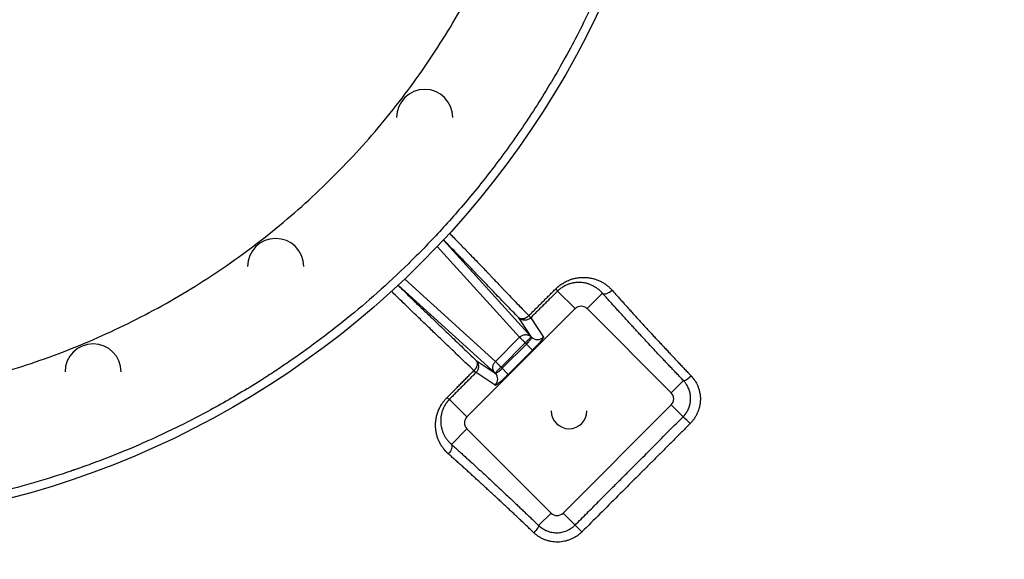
# Model space of a CAD drawing. Header units: inches. Extents: x -31 to 41.9, y -36.4 to 51.2.
# Tile 10 of 30: x 5.5 to 28.3, y -21.6 to -9.1. Entities that reach past the tile are written whole.
import ezdxf

# ---------------------------------------------------------------- set-up
doc = ezdxf.new("R2010")
doc.units = ezdxf.units.IN
doc.header["$MEASUREMENT"] = 0

msp = doc.modelspace()

# ---------------------------------------------------------------- linework, layer by layer
at = {"color": 8, "linetype": 'Continuous', "lineweight": 25}
for p, q in [((15.268, -14.223), (17.304, -16.464)), ((15.127, -14.373), (17.034, -16.473)), ((14.223, -15.268), (16.464, -17.304)), ((16.473, -17.034), (14.373, -15.127))]:
    msp.add_line(p, q, dxfattribs=at)
at = {"color": 7, "linetype": 'Continuous', "lineweight": 25}
for p, q in [((18.318, -15.812), (17.912, -15.407)), ((18.953, -15.456), (18.596, -15.812)), ((15.812, -18.318), (18.318, -15.812)), ((18.596, -15.812), (20.545, -17.761)), ((17.309, -16.469), (17.012, -16.024)), ((17.29, -16.024), (17.587, -16.469)), ((17.034, -16.473), (16.473, -17.034)), ((16.603, -17.165), (17.165, -16.603)), ((16.633, -17.194), (17.194, -16.633)), ((17.165, -16.603), (17.333, -16.771)), ((17.309, -16.469), (17.304, -16.464)), ((17.333, -16.771), (16.771, -17.333)), ((16.024, -17.012), (16.469, -17.309)), ((16.469, -17.587), (16.024, -17.29)), ((16.464, -17.304), (16.469, -17.309)), ((16.603, -17.165), (16.771, -17.333)), ((20.829, -17.478), (20.545, -17.761)), ((15.407, -17.913), (15.812, -18.318)), ((20.545, -18.04), (18.04, -20.545)), ((20.82, -18.315), (20.545, -18.04)), ((15.455, -18.954), (15.812, -18.596)), ((17.761, -20.545), (15.812, -18.596)), ((17.473, -20.833), (17.761, -20.545)), ((18.319, -20.824), (18.04, -20.545))]:
    msp.add_line(p, q, dxfattribs=at)
at = {"color": 7, "linetype": 'Continuous', "lineweight": 25, "flags": 128}
for points in [[(18.953, -15.456), (18.972, -15.466), (18.996, -15.47), (19.023, -15.468), (19.053, -15.461), (19.084, -15.449), (19.116, -15.431), (19.147, -15.409), (19.175, -15.384)], [(20.829, -17.478), (20.84, -17.479), (20.855, -17.476), (20.875, -17.467), (20.898, -17.454), (20.923, -17.437), (20.95, -17.417), (20.978, -17.393), (21.005, -17.368)], [(15.455, -18.954), (15.465, -18.972), (15.469, -18.996), (15.467, -19.023), (15.46, -19.052), (15.447, -19.083), (15.43, -19.115), (15.408, -19.145), (15.383, -19.174)], [(17.473, -20.833), (17.474, -20.843), (17.47, -20.858), (17.462, -20.876), (17.449, -20.898), (17.432, -20.922), (17.412, -20.948), (17.389, -20.975), (17.364, -21.002)]]:
    msp.add_lwpolyline(points, dxfattribs=at)
at = {"color": 7, "linetype": 'Continuous', "lineweight": 25}
msp.add_circle((0, 0), 20.866, dxfattribs=at)
for centre, radius, start, end in [((14.836, -11.384), 0.65, 0, 180), ((11.384, -14.836), 0.65, 0, 180), ((17.707, -15.52), 0.235, 28.6974, 45.2496), ((18.457, -15.952), 0.197, 45, 135), ((7.156, -17.277), 0.65, 0, 180), ((17.448, -16.33), 0.197, 225.2071, 315.0027), ((16.33, -17.448), 0.197, 314.9973, 44.7929), ((20.406, -17.9), 0.197, 315, 45), ((15.516, -17.711), 0.229, 224.7382, 241.7926), ((18.179, -18.179), 0.413, 180, 0), ((15.952, -18.457), 0.197, 135, 225), ((18.947, -20.435), 2.829, 43.9453, 48.5428), ((17.9, -20.406), 0.197, 225, 315), ((14.065, -25.322), 6.19, 44.5352, 46.5993)]:
    msp.add_arc(centre, radius, start, end, dxfattribs=at)
for points, knots in [([(25.914, 37.659), (26.19, 37.432), (26.464, 37.201), (27.413, 36.381), (28.072, 35.775), (29.989, 33.901), (31.187, 32.575), (34.525, 28.395), (36.406, 25.338), (38.081, 21.667), (38.261, 21.256), (38.522, 20.635), (38.608, 20.428), (38.733, 20.113), (38.774, 20.011), (38.859, 19.803), (38.902, 19.699), (39.279, 18.762), (39.586, 17.917), (40.422, 15.364), (40.866, 13.63), (41.525, 10.124), (41.74, 8.351), (41.937, 4.784), (41.919, 2.99), (41.649, -0.584), (41.396, -2.364), (40.661, -5.872), (40.179, -7.6), (38.406, -12.655), (36.788, -15.859), (34.265, -19.56), (33.736, -20.286), (32.624, -21.701), (32.041, -22.385), (30.227, -24.372), (28.929, -25.606), (27.153, -27.07), (26.748, -27.39), (26.337, -27.702)], [0.0093898, 0.0093898, 0.0093898, 0.0093898, 0.015625, 0.015625, 0.03125, 0.03125, 0.0625, 0.0625, 0.125, 0.125, 0.1328125, 0.1328125, 0.1367188, 0.1367188, 0.1386719, 0.1386719, 0.140625, 0.140625, 0.15625, 0.15625, 0.1875, 0.1875, 0.21875, 0.21875, 0.25, 0.25, 0.28125, 0.28125, 0.3125, 0.3125, 0.375, 0.375, 0.390625, 0.390625, 0.40625, 0.40625, 0.4375, 0.4375, 0.4465349, 0.4465349, 0.4465349, 0.4465349]), ([(26.025, 37.556), (26.262, 37.36), (26.496, 37.161), (27.407, 36.375), (28.066, 35.769), (29.982, 33.895), (31.181, 32.569), (34.517, 28.39), (36.398, 25.334), (38.073, 21.663), (38.253, 21.252), (38.514, 20.631), (38.599, 20.424), (38.725, 20.11), (38.766, 20.008), (38.851, 19.799), (38.893, 19.696), (39.27, 18.758), (39.578, 17.914), (40.414, 15.361), (40.857, 13.628), (41.516, 10.122), (41.731, 8.35), (41.928, 4.784), (41.91, 2.99), (41.64, -0.583), (41.387, -2.363), (40.652, -5.87), (40.17, -7.598), (38.398, -12.651), (36.78, -15.854), (34.257, -19.555), (33.729, -20.281), (32.617, -21.695), (32.034, -22.38), (30.221, -24.365), (28.923, -25.599), (27.18, -27.036), (26.808, -27.331), (26.431, -27.619)], [0.0102714, 0.0102714, 0.0102714, 0.0102714, 0.015625, 0.015625, 0.03125, 0.03125, 0.0625, 0.0625, 0.125, 0.125, 0.1328125, 0.1328125, 0.1367188, 0.1367188, 0.1386719, 0.1386719, 0.140625, 0.140625, 0.15625, 0.15625, 0.1875, 0.1875, 0.21875, 0.21875, 0.25, 0.25, 0.28125, 0.28125, 0.3125, 0.3125, 0.375, 0.375, 0.390625, 0.390625, 0.40625, 0.40625, 0.4375, 0.4375, 0.4458039, 0.4458039, 0.4458039, 0.4458039]), ([(26.431, -27.608), (26.464, -27.583), (26.529, -27.533), (26.626, -27.459), (26.722, -27.384), (26.819, -27.308), (26.915, -27.233), (27.011, -27.157), (27.106, -27.08), (27.202, -27.004), (27.297, -26.927), (27.392, -26.85), (27.487, -26.772), (27.581, -26.694), (27.675, -26.616), (27.769, -26.538), (27.863, -26.459), (27.956, -26.38), (28.049, -26.301), (28.142, -26.221), (28.35, -26.041), (28.671, -25.76), (29.1, -25.371), (29.523, -24.975), (30.079, -24.44), (30.758, -23.754), (31.417, -23.048), (31.931, -22.471), (32.311, -22.031), (32.622, -21.66), (32.867, -21.36), (33.109, -21.057), (33.409, -20.674), (33.88, -20.051), (34.452, -19.26), (35.11, -18.292), (35.947, -16.984), (36.921, -15.308), (37.973, -13.235), (38.907, -11.103), (39.722, -8.914), (40.295, -7.053), (40.69, -5.548), (41.04, -4.04), (41.397, -2.14), (41.646, -0.224), (41.78, 1.316), (41.871, 2.866), (41.903, 4.81), (41.808, 7.143), (41.581, 9.461), (41.224, 11.756), (40.738, 14.024), (40.124, 16.267), (39.504, 18.11), (39.048, 19.293), (38.846, 19.792), (38.784, 19.942), (38.756, 20.009), (38.743, 20.043), (38.73, 20.073), (38.71, 20.124), (38.687, 20.181), (38.66, 20.249), (38.635, 20.312), (38.58, 20.448), (38.434, 20.802), (38.191, 21.371), (37.871, 22.084), (37.318, 23.263), (36.484, 24.885), (35.499, 26.569), (34.66, 27.881), (34.008, 28.843), (33.33, 29.788), (32.628, 30.713), (31.902, 31.62), (31.153, 32.508), (30.379, 33.377), (29.714, 34.085), (29.17, 34.642), (28.756, 35.055), (28.336, 35.464), (27.99, 35.792), (27.719, 36.043), (27.527, 36.22), (27.334, 36.395), (27.14, 36.569), (26.945, 36.742), (26.749, 36.915), (26.552, 37.086), (26.353, 37.256), (26.22, 37.368), (26.154, 37.425)], [0, 0, 0, 0, 0.001642, 0.003283, 0.004925, 0.006566, 0.008207, 0.009849, 0.01149, 0.013131, 0.014773, 0.016414, 0.018056, 0.019697, 0.021339, 0.022981, 0.024622, 0.026265, 0.027907, 0.029549, 0.031192, 0.038957, 0.046723, 0.054491, 0.062263, 0.077793, 0.09333, 0.101118, 0.108899, 0.116698, 0.120603, 0.124512, 0.132284, 0.140189, 0.155922, 0.171589, 0.187254, 0.218432, 0.249561, 0.28074, 0.312071, 0.34348, 0.359084, 0.374685, 0.405759, 0.436832, 0.452403, 0.46798, 0.499306, 0.530609, 0.561895, 0.592971, 0.624032, 0.655179, 0.686514, 0.702257, 0.70619, 0.708156, 0.708789, 0.709139, 0.709602, 0.710122, 0.711319, 0.712089, 0.713056, 0.714056, 0.717988, 0.728485, 0.738964, 0.749427, 0.780897, 0.812303, 0.827913, 0.843537, 0.859103, 0.874685, 0.890262, 0.905845, 0.921447, 0.937078, 0.944924, 0.952774, 0.96063, 0.968494, 0.971989, 0.975486, 0.978984, 0.982483, 0.985983, 0.989485, 0.992988, 0.996493, 1, 1, 1, 1]), ([(26.367, -27.523), (26.399, -27.499), (26.464, -27.449), (26.561, -27.374), (26.659, -27.298), (26.756, -27.222), (26.854, -27.145), (26.952, -27.067), (27.05, -26.989), (27.149, -26.91), (27.248, -26.83), (27.346, -26.75), (27.445, -26.668), (27.545, -26.586), (27.644, -26.504), (27.743, -26.42), (27.843, -26.336), (27.943, -26.252), (28.043, -26.166), (28.143, -26.08), (28.244, -25.993), (28.344, -25.905), (28.445, -25.816), (28.546, -25.727), (28.647, -25.637), (28.748, -25.546), (28.849, -25.455), (28.95, -25.362), (29.051, -25.269), (29.153, -25.175), (29.254, -25.08), (29.356, -24.985), (29.458, -24.889), (29.56, -24.792), (29.662, -24.694), (29.764, -24.595), (29.924, -24.439), (30.148, -24.217), (30.442, -23.921), (30.754, -23.598), (31.085, -23.247), (31.433, -22.869), (31.798, -22.462), (32.177, -22.025), (32.571, -21.557), (32.93, -21.113), (33.25, -20.705), (33.522, -20.349), (33.783, -19.999), (34.033, -19.656), (34.273, -19.32), (34.503, -18.991), (34.723, -18.67), (34.934, -18.356), (35.135, -18.051), (35.327, -17.753), (35.51, -17.464), (35.685, -17.183), (35.852, -16.911), (36.01, -16.648), (36.161, -16.393), (36.303, -16.148), (36.439, -15.911), (36.567, -15.684), (36.688, -15.466), (36.802, -15.257), (36.91, -15.058), (37.011, -14.869), (37.105, -14.69), (37.194, -14.52), (37.276, -14.36), (37.353, -14.21), (37.423, -14.07), (37.488, -13.94), (37.548, -13.82), (37.602, -13.711), (37.65, -13.611), (37.693, -13.522), (37.731, -13.443), (37.764, -13.375), (37.792, -13.317), (37.815, -13.269), (37.833, -13.232), (37.845, -13.205), (37.853, -13.188), (38.168, -12.522), (38.734, -11.236), (39.452, -9.345), (40.03, -7.575), (40.487, -5.938), (40.925, -4.092), (41.313, -2.008), (41.607, 0.338), (41.762, 2.604), (41.795, 4.894), (41.698, 7.209), (41.462, 9.55), (41.105, 11.807), (40.783, 13.302), (40.594, 14.073), (40.575, 14.151), (40.556, 14.228), (40.537, 14.306), (40.517, 14.383), (40.497, 14.461), (40.477, 14.538), (40.457, 14.615), (40.437, 14.692), (40.417, 14.769), (40.396, 14.846), (40.376, 14.923), (40.355, 15), (40.334, 15.076), (40.313, 15.153), (40.292, 15.23), (40.271, 15.306), (40.249, 15.383), (40.228, 15.459), (40.206, 15.535), (40.184, 15.611), (40.162, 15.687), (40.14, 15.763), (40.118, 15.839), (40.096, 15.915), (40.073, 15.991), (40.05, 16.067), (40.028, 16.142), (40.005, 16.218), (39.982, 16.293), (39.958, 16.369), (39.935, 16.444), (39.912, 16.519), (39.888, 16.594), (39.864, 16.669), (39.84, 16.744), (39.816, 16.819), (39.792, 16.894), (39.768, 16.969), (39.744, 17.044), (39.719, 17.118), (39.694, 17.193), (39.67, 17.267), (39.645, 17.341), (39.62, 17.415), (39.594, 17.49), (39.569, 17.564), (39.544, 17.638), (39.518, 17.712), (39.492, 17.785), (39.466, 17.859), (39.44, 17.933), (39.414, 18.006), (39.388, 18.08), (39.362, 18.153), (39.335, 18.227), (39.309, 18.3), (39.282, 18.373), (39.255, 18.446), (39.228, 18.519), (39.201, 18.592), (39.174, 18.665), (39.146, 18.737), (39.119, 18.81), (39.091, 18.882), (39.063, 18.955), (39.035, 19.027), (39.007, 19.1), (38.979, 19.172), (38.951, 19.244), (38.923, 19.316), (38.894, 19.388), (38.865, 19.46), (38.837, 19.531), (38.808, 19.603), (38.779, 19.675), (38.75, 19.746), (38.72, 19.818), (38.691, 19.889), (38.662, 19.96), (38.632, 20.031), (38.604, 20.103), (38.576, 20.175), (38.547, 20.246), (38.518, 20.317), (38.489, 20.388), (38.46, 20.459), (38.431, 20.53), (38.401, 20.601), (38.372, 20.672), (38.342, 20.742), (38.313, 20.813), (38.283, 20.883), (38.253, 20.954), (38.223, 21.024), (38.193, 21.094), (38.163, 21.164), (38.132, 21.234), (38.102, 21.303), (38.071, 21.373), (38.041, 21.443), (38.01, 21.512), (37.979, 21.582), (37.948, 21.651), (37.917, 21.72), (37.886, 21.789), (37.855, 21.858), (37.824, 21.927), (37.793, 21.996), (37.761, 22.065), (37.729, 22.133), (37.698, 22.202), (37.666, 22.27), (37.634, 22.338), (37.602, 22.407), (37.57, 22.475), (37.538, 22.543), (37.506, 22.611), (37.473, 22.678), (37.206, 23.235), (36.693, 24.252), (35.896, 25.688), (35.079, 27.042), (34.245, 28.316), (33.403, 29.513), (32.76, 30.366), (32.332, 30.911), (32.123, 31.173), (31.913, 31.432), (31.703, 31.687), (31.493, 31.939), (31.283, 32.187), (31.072, 32.432), (30.861, 32.673), (30.65, 32.911), (30.439, 33.145), (30.228, 33.377), (30.018, 33.604), (29.807, 33.829), (29.596, 34.05), (29.386, 34.269), (29.176, 34.484), (28.966, 34.695), (28.757, 34.904), (28.548, 35.11), (28.339, 35.312), (28.131, 35.511), (27.924, 35.708), (27.717, 35.901), (27.51, 36.091), (27.305, 36.279), (27.1, 36.463), (26.895, 36.645), (26.692, 36.824), (26.489, 37), (26.287, 37.173), (26.152, 37.287), (26.085, 37.343)], [0, 0, 0, 0, 0.001643, 0.003293, 0.004951, 0.006618, 0.008292, 0.009974, 0.011664, 0.013363, 0.015069, 0.016783, 0.018505, 0.020235, 0.021974, 0.02372, 0.025474, 0.027236, 0.029007, 0.030785, 0.032572, 0.034366, 0.036169, 0.03798, 0.039799, 0.041626, 0.043461, 0.045304, 0.047156, 0.049015, 0.050883, 0.052759, 0.054643, 0.056535, 0.058436, 0.060344, 0.062261, 0.067447, 0.073063, 0.07911, 0.08559, 0.092503, 0.09985, 0.107632, 0.115852, 0.12451, 0.130702, 0.136734, 0.142606, 0.148318, 0.153871, 0.159265, 0.164501, 0.169578, 0.174498, 0.17926, 0.183865, 0.188312, 0.192603, 0.196737, 0.200715, 0.204536, 0.2082, 0.211709, 0.215062, 0.218259, 0.2213, 0.224185, 0.226915, 0.22949, 0.231909, 0.234172, 0.236281, 0.238234, 0.240031, 0.241674, 0.243161, 0.244493, 0.24567, 0.246692, 0.247558, 0.24827, 0.248826, 0.249227, 0.249473, 0.249564, 0.278938, 0.306131, 0.331159, 0.354016, 0.374687, 0.4077, 0.439488, 0.470028, 0.499301, 0.531836, 0.563442, 0.594159, 0.624023, 0.625099, 0.626175, 0.62725, 0.628324, 0.629398, 0.630471, 0.631544, 0.632617, 0.633689, 0.63476, 0.635831, 0.636901, 0.637971, 0.63904, 0.640109, 0.641177, 0.642245, 0.643312, 0.644379, 0.645445, 0.646511, 0.647576, 0.648641, 0.649705, 0.650769, 0.651832, 0.652895, 0.653957, 0.655018, 0.65608, 0.65714, 0.6582, 0.65926, 0.660319, 0.661378, 0.662436, 0.663494, 0.664551, 0.665607, 0.666664, 0.667719, 0.668774, 0.669829, 0.670883, 0.671937, 0.67299, 0.674043, 0.675095, 0.676147, 0.677198, 0.678249, 0.679299, 0.680349, 0.681398, 0.682447, 0.683495, 0.684543, 0.68559, 0.686637, 0.687683, 0.688729, 0.689775, 0.69082, 0.691864, 0.692908, 0.693952, 0.694995, 0.696037, 0.697079, 0.698121, 0.699162, 0.700203, 0.701243, 0.702282, 0.703322, 0.70436, 0.705399, 0.706437, 0.707474, 0.708511, 0.709547, 0.710583, 0.711618, 0.712652, 0.713686, 0.714719, 0.715751, 0.716783, 0.717813, 0.718843, 0.719873, 0.720901, 0.721929, 0.722957, 0.723983, 0.725009, 0.726034, 0.727059, 0.728082, 0.729106, 0.730128, 0.73115, 0.732171, 0.733191, 0.734211, 0.73523, 0.736248, 0.737266, 0.738282, 0.739299, 0.740314, 0.741329, 0.742343, 0.743357, 0.74437, 0.745382, 0.746393, 0.747404, 0.748414, 0.749424, 0.772312, 0.794381, 0.815645, 0.836111, 0.855788, 0.874681, 0.879225, 0.883736, 0.888213, 0.892656, 0.897066, 0.901442, 0.905784, 0.910093, 0.914368, 0.91861, 0.922819, 0.926994, 0.931136, 0.935244, 0.939319, 0.943361, 0.94737, 0.951345, 0.955287, 0.959196, 0.963071, 0.966914, 0.970723, 0.974499, 0.978241, 0.981951, 0.985627, 0.98927, 0.99288, 0.996457, 1, 1, 1, 1]), ([(2.698, 20.492), (3.356, 20.406), (4.009, 20.288), (5.302, 19.989), (5.942, 19.808), (7.2, 19.386), (7.819, 19.145), (9.031, 18.604), (9.623, 18.304), (10.778, 17.649), (11.339, 17.294), (12.425, 16.531), (12.949, 16.124), (13.957, 15.26), (14.44, 14.804), (15.36, 13.847), (15.796, 13.347), (16.62, 12.306), (17.007, 11.766), (17.726, 10.651), (18.059, 10.076), (18.668, 8.897), (18.944, 8.293), (19.437, 7.061), (19.654, 6.433), (20.026, 5.159), (20.181, 4.513), (20.429, 3.209), (20.522, 2.552), (20.613, 1.56), (20.635, 1.229), (20.657, 0.732), (20.662, 0.566), (20.667, 0.318), (20.669, 0.193), (20.669, 0.064), (20.669, 0.014), (20.669, 0.005), (20.669, 0.001), (20.669, 0), (20.669, 0), (20.669, -0.001), (20.669, -0.002), (20.669, -0.004), (20.669, -0.023), (20.669, -0.078), (20.669, -0.131), (20.664, -0.734), (20.636, -1.292), (20.539, -2.384), (20.469, -2.919), (20.293, -3.963), (20.186, -4.472), (19.941, -5.462), (19.803, -5.943), (19.498, -6.876), (19.332, -7.328), (18.978, -8.203), (18.789, -8.625), (18.394, -9.439), (18.187, -9.831), (17.759, -10.584), (17.538, -10.946), (17.085, -11.64), (16.854, -11.972), (16.384, -12.607), (16.146, -12.91), (15.666, -13.488), (15.425, -13.763), (14.941, -14.287), (14.699, -14.536), (13.975, -15.244), (13.498, -15.665), (12.569, -16.419), (12.119, -16.752), (11.581, -17.12), (11.475, -17.192), (11.318, -17.295), (11.24, -17.346), (11.15, -17.404), (11.11, -17.43), (11.094, -17.439), (11.092, -17.441), (11.09, -17.442), (11.09, -17.442), (11.09, -17.442), (11.089, -17.443), (11.089, -17.443), (11.083, -17.447), (11.067, -17.457), (10.716, -17.679), (10.376, -17.88), (9.729, -18.24), (9.413, -18.405), (8.796, -18.707), (8.496, -18.845), (7.915, -19.096), (7.634, -19.21), (7.227, -19.365), (7.094, -19.414), (6.899, -19.484), (6.835, -19.507), (6.755, -19.534), (6.737, -19.541), (6.719, -19.547), (6.715, -19.548), (6.713, -19.549), (6.706, -19.551), (6.693, -19.556), (6.645, -19.572), (6.602, -19.587), (6.007, -19.786), (5.44, -19.949), (4.58, -20.158), (4.292, -20.221), (3.93, -20.292), (3.821, -20.313), (3.695, -20.336), (3.631, -20.348), (3.603, -20.353), (3.592, -20.355), (3.59, -20.355), (3.589, -20.355), (3.589, -20.355), (3.589, -20.355), (3.588, -20.355), (3.587, -20.356), (3.583, -20.356), (3.501, -20.371), (3.413, -20.386), (3.139, -20.43), (2.932, -20.462), (2.469, -20.523), (2.213, -20.552), (1.651, -20.605), (1.345, -20.628), (0.85, -20.652), (0.679, -20.659), (0.457, -20.664), (0.39, -20.666), (0.311, -20.667), (0.271, -20.668), (0.253, -20.668), (0.246, -20.668), (0.245, -20.668), (0.244, -20.668), (0.244, -20.668), (0.244, -20.668), (0.244, -20.668), (0.244, -20.668), (0.244, -20.668), (0.239, -20.668), (0.232, -20.668), (0.179, -20.669), (0.086, -20.67), (-0.201, -20.669), (-0.394, -20.667), (-0.882, -20.652), (-1.176, -20.639), (-1.863, -20.588), (-2.256, -20.551), (-2.698, -20.492)], [0, 0, 0, 0, 0.03125, 0.03125, 0.0625, 0.0625, 0.09375, 0.09375, 0.125, 0.125, 0.15625, 0.15625, 0.1875, 0.1875, 0.21875, 0.21875, 0.25, 0.25, 0.28125, 0.28125, 0.3125, 0.3125, 0.34375, 0.34375, 0.375, 0.375, 0.40625, 0.40625, 0.4375, 0.4375, 0.453125, 0.453125, 0.460938, 0.460938, 0.464844, 0.466797, 0.467041, 0.467163, 0.467224, 0.467224, 0.467232, 0.467232, 0.467239, 0.467255, 0.467285, 0.467773, 0.46875, 0.46875, 0.484375, 0.484375, 0.5, 0.5, 0.515625, 0.515625, 0.53125, 0.53125, 0.546875, 0.546875, 0.5625, 0.5625, 0.578125, 0.578125, 0.59375, 0.59375, 0.609375, 0.609375, 0.625, 0.625, 0.640625, 0.640625, 0.65625, 0.65625, 0.6875, 0.6875, 0.71875, 0.71875, 0.726563, 0.726563, 0.730469, 0.732422, 0.733398, 0.733521, 0.733582, 0.733612, 0.733612, 0.73362, 0.73362, 0.733627, 0.733643, 0.733887, 0.734375, 0.75, 0.75, 0.765625, 0.765625, 0.78125, 0.78125, 0.796875, 0.796875, 0.804688, 0.804688, 0.808594, 0.808594, 0.80957, 0.809692, 0.809692, 0.809814, 0.809814, 0.810059, 0.810547, 0.8125, 0.8125, 0.84375, 0.84375, 0.859375, 0.859375, 0.863281, 0.865234, 0.866211, 0.866699, 0.86676, 0.866791, 0.866806, 0.866806, 0.866814, 0.866814, 0.866821, 0.866943, 0.867188, 0.875, 0.875, 0.890625, 0.890625, 0.90625, 0.90625, 0.921875, 0.921875, 0.929688, 0.929688, 0.931641, 0.932617, 0.933105, 0.93335, 0.93338, 0.933395, 0.933403, 0.933403, 0.933407, 0.933407, 0.933411, 0.933472, 0.933594, 0.9375, 0.9375, 0.953125, 0.953125, 0.96875, 0.96875, 0.984375, 0.984375, 1, 1, 1, 1]), ([(-2.351, -17.858), (-1.767, -17.935), (-1.178, -17.983), (0, -18.021), (0.59, -18.012), (1.766, -17.935), (2.352, -17.867), (3.516, -17.675), (4.092, -17.551), (5.231, -17.246), (5.793, -17.065), (6.896, -16.65), (7.438, -16.415), (8.495, -15.894), (9.011, -15.607), (10.012, -14.984), (10.497, -14.649), (11.433, -13.931), (11.883, -13.549), (12.743, -12.743), (13.153, -12.319), (13.931, -11.433), (14.298, -10.971), (14.984, -10.012), (15.304, -9.516), (15.893, -8.495), (16.163, -7.97), (16.65, -6.897), (16.866, -6.348), (17.245, -5.232), (17.407, -4.664), (17.675, -3.516), (17.781, -2.935), (17.935, -1.767), (17.983, -1.178), (18.021, 0), (18.012, 0.59), (17.935, 1.766), (17.867, 2.352), (17.675, 3.516), (17.551, 4.092), (17.246, 5.231), (17.065, 5.793), (16.65, 6.896), (16.415, 7.438), (15.894, 8.495), (15.607, 9.011), (14.984, 10.012), (14.649, 10.497), (13.931, 11.433), (13.549, 11.883), (12.743, 12.743), (12.319, 13.153), (11.433, 13.931), (10.971, 14.298), (10.012, 14.984), (9.516, 15.304), (8.495, 15.893), (7.97, 16.163), (6.897, 16.65), (6.348, 16.866), (5.232, 17.245), (4.664, 17.407), (3.516, 17.675), (2.935, 17.781), (2.351, 17.858)], [0, 0, 0, 0, 0.03125, 0.03125, 0.0625, 0.0625, 0.09375, 0.09375, 0.125, 0.125, 0.15625, 0.15625, 0.1875, 0.1875, 0.21875, 0.21875, 0.25, 0.25, 0.28125, 0.28125, 0.3125, 0.3125, 0.34375, 0.34375, 0.375, 0.375, 0.40625, 0.40625, 0.4375, 0.4375, 0.46875, 0.46875, 0.5, 0.5, 0.53125, 0.53125, 0.5625, 0.5625, 0.59375, 0.59375, 0.625, 0.625, 0.65625, 0.65625, 0.6875, 0.6875, 0.71875, 0.71875, 0.75, 0.75, 0.78125, 0.78125, 0.8125, 0.8125, 0.84375, 0.84375, 0.875, 0.875, 0.90625, 0.90625, 0.9375, 0.9375, 0.96875, 0.96875, 1, 1, 1, 1]), ([(17.872, -15.353), (17.875, -15.35), (17.882, -15.343), (17.893, -15.333), (17.904, -15.323), (17.915, -15.313), (17.926, -15.304), (17.937, -15.294), (17.958, -15.277), (17.99, -15.254), (18.032, -15.226), (18.076, -15.2), (18.12, -15.177), (18.165, -15.157), (18.225, -15.134), (18.3, -15.111), (18.391, -15.094), (18.481, -15.087), (18.57, -15.088), (18.657, -15.098), (18.741, -15.116), (18.823, -15.142), (18.902, -15.175), (18.978, -15.217), (19.035, -15.255), (19.075, -15.288), (19.102, -15.31), (19.127, -15.334), (19.152, -15.358), (19.168, -15.375), (19.175, -15.384)], [0, 0, 0, 0, 0.008711, 0.017472, 0.026286, 0.035159, 0.044094, 0.053098, 0.062173, 0.093268, 0.124979, 0.156288, 0.187939, 0.219128, 0.250317, 0.311541, 0.375103, 0.437162, 0.500156, 0.561971, 0.624801, 0.687372, 0.750221, 0.812789, 0.875336, 0.900408, 0.925385, 0.950291, 0.975154, 1, 1, 1, 1]), ([(18.953, -15.456), (18.95, -15.452), (18.942, -15.443), (18.931, -15.431), (18.92, -15.419), (18.907, -15.407), (18.895, -15.395), (18.882, -15.384), (18.868, -15.372), (18.842, -15.351), (18.8, -15.321), (18.753, -15.294), (18.711, -15.273), (18.669, -15.254), (18.611, -15.234), (18.544, -15.217), (18.475, -15.208), (18.406, -15.204), (18.333, -15.208), (18.26, -15.219), (18.186, -15.239), (18.114, -15.267), (18.054, -15.298), (18.009, -15.327), (17.981, -15.348), (17.959, -15.365), (17.943, -15.378), (17.927, -15.392), (17.917, -15.402), (17.912, -15.407)], [0, 0, 0, 0, 0.014618, 0.029571, 0.044858, 0.060482, 0.076443, 0.092742, 0.109382, 0.126362, 0.184489, 0.253628, 0.27785, 0.31756, 0.381205, 0.450595, 0.508733, 0.571912, 0.634543, 0.69967, 0.759191, 0.822405, 0.881123, 0.911338, 0.940667, 0.955638, 0.970507, 0.98529, 1, 1, 1, 1]), ([(17.247, -15.974), (17.27, -15.951), (17.316, -15.905), (17.385, -15.837), (17.454, -15.768), (17.523, -15.699), (17.592, -15.63), (17.662, -15.561), (17.732, -15.492), (17.802, -15.422), (17.848, -15.376), (17.872, -15.353)], [0, 0, 0, 0, 0.110028, 0.220314, 0.330862, 0.44168, 0.552771, 0.664143, 0.775802, 0.887752, 1, 1, 1, 1]), ([(17.912, -15.407), (17.889, -15.43), (17.843, -15.476), (17.773, -15.545), (17.704, -15.613), (17.634, -15.682), (17.565, -15.751), (17.496, -15.819), (17.427, -15.887), (17.359, -15.955), (17.313, -16.001), (17.29, -16.024)], [0, 0, 0, 0, 0.112047, 0.223857, 0.33543, 0.446769, 0.557874, 0.668749, 0.779393, 0.88981, 1, 1, 1, 1]), ([(20.829, -17.478), (20.816, -17.464), (20.79, -17.437), (20.751, -17.396), (20.712, -17.355), (20.673, -17.315), (20.634, -17.274), (20.596, -17.234), (20.557, -17.193), (20.519, -17.153), (20.481, -17.112), (20.443, -17.072), (20.404, -17.032), (20.366, -16.991), (20.3, -16.922), (20.207, -16.822), (20.086, -16.694), (19.967, -16.566), (19.864, -16.455), (19.777, -16.361), (19.705, -16.283), (19.634, -16.206), (19.564, -16.129), (19.494, -16.053), (19.424, -15.977), (19.355, -15.901), (19.287, -15.826), (19.219, -15.751), (19.152, -15.677), (19.085, -15.603), (19.019, -15.529), (18.975, -15.48), (18.953, -15.456)], [0, 0, 0, 0, 0.019292, 0.038582, 0.057871, 0.077159, 0.096447, 0.115736, 0.135027, 0.154321, 0.173618, 0.192919, 0.212224, 0.231536, 0.250854, 0.3131, 0.375356, 0.437648, 0.500004, 0.538476, 0.576924, 0.615354, 0.653771, 0.692183, 0.730596, 0.769014, 0.807445, 0.845895, 0.884369, 0.922874, 0.961415, 1, 1, 1, 1]), ([(19.175, -15.384), (19.186, -15.396), (19.208, -15.421), (19.241, -15.457), (19.273, -15.494), (19.306, -15.531), (19.339, -15.568), (19.372, -15.605), (19.406, -15.642), (19.439, -15.679), (19.472, -15.716), (19.506, -15.753), (19.539, -15.79), (19.573, -15.827), (19.606, -15.864), (19.64, -15.902), (19.674, -15.939), (19.707, -15.976), (19.741, -16.013), (19.775, -16.051), (19.809, -16.088), (19.843, -16.125), (19.877, -16.162), (19.912, -16.2), (19.946, -16.237), (19.98, -16.274), (20.014, -16.311), (20.061, -16.362), (20.12, -16.426), (20.192, -16.504), (20.265, -16.582), (20.337, -16.66), (20.411, -16.738), (20.484, -16.816), (20.558, -16.895), (20.632, -16.974), (20.706, -17.052), (20.78, -17.131), (20.855, -17.21), (20.93, -17.289), (20.98, -17.341), (21.005, -17.368)], [0, 0, 0, 0, 0.019716, 0.039393, 0.059031, 0.078629, 0.098189, 0.11771, 0.137191, 0.156633, 0.176036, 0.195399, 0.214723, 0.234007, 0.253252, 0.272457, 0.291622, 0.310747, 0.329832, 0.348877, 0.367882, 0.386846, 0.405771, 0.424655, 0.443499, 0.462302, 0.481064, 0.499786, 0.538624, 0.577402, 0.616122, 0.654783, 0.693384, 0.731925, 0.770406, 0.808826, 0.847185, 0.885482, 0.923717, 0.96189, 1, 1, 1, 1]), ([(17.247, -15.974), (17.245, -15.976), (17.241, -15.98), (17.234, -15.986), (17.227, -15.992), (17.218, -16), (17.205, -16.009), (17.189, -16.02), (17.172, -16.029), (17.155, -16.037), (17.138, -16.043), (17.115, -16.049), (17.092, -16.052), (17.071, -16.05), (17.057, -16.048), (17.044, -16.044), (17.033, -16.039), (17.024, -16.034), (17.018, -16.029), (17.014, -16.026), (17.012, -16.024)], [0, 0, 0, 0, 0.027263, 0.055753, 0.085474, 0.116425, 0.174547, 0.239905, 0.303746, 0.368609, 0.434173, 0.500093, 0.631399, 0.698799, 0.760102, 0.824331, 0.883583, 0.924226, 0.96302, 1, 1, 1, 1]), ([(17.151, -16.081), (17.126, -16.081), (17.1, -16.076), (17.052, -16.057), (17.03, -16.042), (17.012, -16.024)], [0, 0, 0, 0, 0.5, 0.5, 1, 1, 1, 1]), ([(17.29, -16.024), (17.272, -16.042), (17.25, -16.056), (17.203, -16.076), (17.177, -16.081), (17.151, -16.081)], [0, 0, 0, 0, 0.5, 0.5, 1, 1, 1, 1]), ([(17.29, -16.024), (17.29, -16.023), (17.29, -16.023), (17.289, -16.022), (17.288, -16.02), (17.287, -16.018), (17.285, -16.017), (17.283, -16.014), (17.281, -16.012), (17.279, -16.009), (17.276, -16.006), (17.273, -16.002), (17.27, -15.999), (17.266, -15.994), (17.262, -15.99), (17.257, -15.985), (17.252, -15.98), (17.249, -15.976), (17.247, -15.974)], [0, 0, 0, 0, 0.058217, 0.116224, 0.174221, 0.232403, 0.290954, 0.350048, 0.409848, 0.470504, 0.532152, 0.594914, 0.658899, 0.724202, 0.790902, 0.859068, 0.928753, 1, 1, 1, 1]), ([(17.034, -16.473), (17.052, -16.455), (17.072, -16.441), (17.117, -16.421), (17.141, -16.415), (17.165, -16.413)], [0, 0, 0, 0, 0.5, 0.5, 1, 1, 1, 1]), ([(17.165, -16.413), (17.191, -16.412), (17.217, -16.416), (17.265, -16.433), (17.286, -16.447), (17.304, -16.464)], [0, 0, 0, 0, 0.5, 0.5, 1, 1, 1, 1]), ([(17.034, -16.473), (17.035, -16.473), (17.036, -16.475), (17.039, -16.477), (17.041, -16.48), (17.044, -16.483), (17.047, -16.486), (17.051, -16.489), (17.057, -16.496), (17.068, -16.507), (17.085, -16.523), (17.103, -16.542), (17.12, -16.558), (17.133, -16.572), (17.143, -16.582), (17.154, -16.592), (17.161, -16.599), (17.165, -16.603)], [0, 0, 0, 0, 0.0341401, 0.0687217, 0.103804, 0.1394407, 0.1756792, 0.2125612, 0.2501228, 0.3696714, 0.5000212, 0.624971, 0.7499209, 0.8088196, 0.8749616, 0.9270166, 1, 1, 1, 1]), ([(17.165, -16.603), (17.167, -16.602), (17.171, -16.598), (17.176, -16.593), (17.181, -16.588), (17.185, -16.584), (17.189, -16.58), (17.196, -16.573), (17.205, -16.563), (17.218, -16.55), (17.23, -16.538), (17.246, -16.523), (17.264, -16.505), (17.281, -16.488), (17.292, -16.477), (17.298, -16.471), (17.301, -16.468), (17.303, -16.466), (17.304, -16.465), (17.304, -16.464), (17.304, -16.464)], [0, 0, 0, 0, 0.026677, 0.051026, 0.073041, 0.092722, 0.11007, 0.12509, 0.191312, 0.250136, 0.31509, 0.375183, 0.500082, 0.63022, 0.749879, 0.813074, 0.874926, 0.916881, 0.958463, 1, 1, 1, 1]), ([(17.194, -16.633), (17.196, -16.631), (17.2, -16.627), (17.206, -16.621), (17.212, -16.614), (17.218, -16.608), (17.223, -16.602), (17.229, -16.596), (17.234, -16.59), (17.24, -16.584), (17.251, -16.571), (17.267, -16.552), (17.285, -16.528), (17.299, -16.507), (17.306, -16.493), (17.309, -16.485), (17.31, -16.481), (17.311, -16.476), (17.311, -16.472), (17.31, -16.47), (17.309, -16.469)], [0, 0, 0, 0, 0.027279, 0.054637, 0.082077, 0.109601, 0.137209, 0.164902, 0.192684, 0.220554, 0.248515, 0.37025, 0.497635, 0.616799, 0.748152, 0.786311, 0.830576, 0.880946, 0.937421, 1, 1, 1, 1]), ([(17.587, -16.469), (17.587, -16.469), (17.588, -16.47), (17.588, -16.471), (17.588, -16.473), (17.588, -16.474), (17.587, -16.476), (17.586, -16.48), (17.582, -16.487), (17.575, -16.498), (17.566, -16.512), (17.549, -16.534), (17.522, -16.568), (17.488, -16.607), (17.457, -16.642), (17.433, -16.668), (17.408, -16.694), (17.386, -16.717), (17.366, -16.737), (17.35, -16.754), (17.338, -16.766), (17.333, -16.771)], [0, 0, 0, 0, 0.019518, 0.039003, 0.058473, 0.077947, 0.097441, 0.116973, 0.178829, 0.240737, 0.30508, 0.369469, 0.50061, 0.631651, 0.695853, 0.760104, 0.82176, 0.883474, 0.922326, 0.96112, 1, 1, 1, 1]), ([(16.024, -17.012), (16.026, -17.014), (16.028, -17.017), (16.032, -17.021), (16.035, -17.026), (16.038, -17.031), (16.041, -17.036), (16.043, -17.041), (16.045, -17.046), (16.047, -17.052), (16.049, -17.06), (16.051, -17.072), (16.051, -17.087), (16.05, -17.104), (16.047, -17.126), (16.039, -17.149), (16.029, -17.172), (16.02, -17.189), (16.01, -17.205), (15.999, -17.22), (15.987, -17.234), (15.978, -17.243), (15.974, -17.247)], [0, 0, 0, 0, 0.029224, 0.057686, 0.085421, 0.112476, 0.138906, 0.16478, 0.190176, 0.215185, 0.239911, 0.304642, 0.368624, 0.433898, 0.500126, 0.631449, 0.693666, 0.760162, 0.819618, 0.883635, 0.939613, 1, 1, 1, 1]), ([(16.024, -17.012), (16.033, -17.022), (16.043, -17.031), (16.049, -17.043), (16.049, -17.043)], [0, 0, 0, 0, 0.968757, 1, 1, 1, 1]), ([(16.464, -17.304), (16.447, -17.287), (16.434, -17.266), (16.417, -17.221), (16.412, -17.196), (16.414, -17.146), (16.42, -17.121), (16.44, -17.074), (16.455, -17.053), (16.473, -17.034)], [0, 0, 0, 0, 0.25, 0.25, 0.5, 0.5, 0.75, 0.75, 1, 1, 1, 1]), ([(16.603, -17.165), (16.601, -17.163), (16.597, -17.159), (16.591, -17.153), (16.587, -17.148), (16.58, -17.142), (16.572, -17.133), (16.558, -17.12), (16.542, -17.103), (16.523, -17.085), (16.507, -17.068), (16.495, -17.056), (16.487, -17.048), (16.481, -17.043), (16.476, -17.038), (16.474, -17.036), (16.473, -17.034)], [0, 0, 0, 0, 0.039114, 0.072997, 0.101646, 0.125065, 0.1912, 0.250108, 0.37506, 0.500012, 0.630356, 0.749914, 0.815186, 0.878463, 0.939974, 1, 1, 1, 1]), ([(15.353, -17.872), (15.379, -17.846), (15.43, -17.794), (15.508, -17.716), (15.585, -17.638), (15.663, -17.56), (15.741, -17.482), (15.818, -17.404), (15.896, -17.325), (15.948, -17.273), (15.974, -17.247)], [0, 0, 0, 0, 0.125045, 0.250061, 0.375056, 0.500039, 0.625016, 0.749997, 0.874989, 1, 1, 1, 1]), ([(16.024, -17.29), (16.001, -17.313), (15.956, -17.359), (15.888, -17.427), (15.82, -17.496), (15.751, -17.565), (15.683, -17.634), (15.614, -17.703), (15.545, -17.773), (15.476, -17.843), (15.43, -17.889), (15.407, -17.913)], [0, 0, 0, 0, 0.109725, 0.219793, 0.330206, 0.440964, 0.55207, 0.663525, 0.775331, 0.887489, 1, 1, 1, 1]), ([(15.974, -17.247), (15.975, -17.249), (15.979, -17.252), (15.983, -17.256), (15.987, -17.26), (15.991, -17.264), (15.995, -17.267), (15.999, -17.27), (16.002, -17.273), (16.005, -17.275), (16.008, -17.279), (16.013, -17.282), (16.017, -17.285), (16.02, -17.288), (16.022, -17.289), (16.023, -17.29), (16.024, -17.29)], [0, 0, 0, 0, 0.060357, 0.119459, 0.177321, 0.233964, 0.289415, 0.343706, 0.396876, 0.448971, 0.500042, 0.604224, 0.705623, 0.804875, 0.902723, 1, 1, 1, 1]), ([(16.081, -17.152), (16.081, -17.177), (16.076, -17.203), (16.057, -17.25), (16.042, -17.272), (16.024, -17.29)], [0, 0, 0, 0, 0.5, 0.5, 1, 1, 1, 1]), ([(16.464, -17.304), (16.464, -17.304), (16.464, -17.304), (16.465, -17.304), (16.466, -17.303), (16.467, -17.302), (16.468, -17.301), (16.469, -17.299), (16.471, -17.297), (16.473, -17.295), (16.478, -17.291), (16.488, -17.281), (16.505, -17.264), (16.526, -17.243), (16.546, -17.223), (16.563, -17.205), (16.576, -17.193), (16.589, -17.179), (16.598, -17.17), (16.603, -17.165)], [0, 0, 0, 0, 0.027483, 0.05484, 0.082162, 0.109541, 0.137065, 0.164818, 0.192878, 0.221319, 0.25021, 0.36988, 0.500043, 0.616522, 0.749874, 0.808701, 0.874939, 0.926978, 1, 1, 1, 1]), ([(16.469, -17.309), (16.47, -17.31), (16.471, -17.31), (16.472, -17.311), (16.474, -17.311), (16.476, -17.311), (16.478, -17.311), (16.48, -17.311), (16.482, -17.31), (16.484, -17.31), (16.486, -17.309), (16.488, -17.308), (16.494, -17.305), (16.507, -17.299), (16.528, -17.285), (16.552, -17.267), (16.573, -17.25), (16.589, -17.235), (16.6, -17.226), (16.611, -17.215), (16.622, -17.205), (16.629, -17.198), (16.633, -17.194)], [0, 0, 0, 0, 0.029208, 0.057154, 0.083839, 0.109262, 0.133423, 0.156323, 0.177962, 0.198338, 0.217453, 0.235307, 0.251899, 0.38324, 0.502414, 0.629787, 0.751531, 0.801783, 0.851747, 0.901432, 0.950847, 1, 1, 1, 1]), ([(16.771, -17.333), (16.768, -17.336), (16.763, -17.341), (16.754, -17.35), (16.746, -17.358), (16.737, -17.366), (16.729, -17.374), (16.715, -17.388), (16.694, -17.408), (16.668, -17.433), (16.642, -17.457), (16.607, -17.488), (16.568, -17.522), (16.534, -17.549), (16.512, -17.566), (16.498, -17.575), (16.487, -17.582), (16.479, -17.586), (16.474, -17.588), (16.471, -17.588), (16.47, -17.587), (16.469, -17.587)], [0, 0, 0, 0, 0.019443, 0.038855, 0.058252, 0.077653, 0.097076, 0.116539, 0.178186, 0.239909, 0.304092, 0.368362, 0.499403, 0.630544, 0.694865, 0.759276, 0.821116, 0.88304, 0.922033, 0.960972, 1, 1, 1, 1]), ([(20.994, -17.9), (20.994, -17.895), (20.994, -17.885), (20.994, -17.869), (20.993, -17.854), (20.992, -17.838), (20.99, -17.823), (20.988, -17.807), (20.986, -17.792), (20.983, -17.777), (20.98, -17.761), (20.976, -17.746), (20.972, -17.731), (20.968, -17.716), (20.963, -17.701), (20.958, -17.686), (20.947, -17.659), (20.929, -17.618), (20.905, -17.577), (20.884, -17.545), (20.867, -17.522), (20.849, -17.499), (20.835, -17.485), (20.829, -17.478)], [0, 0, 0, 0, 0.032827, 0.06569, 0.098591, 0.131532, 0.164516, 0.197544, 0.230617, 0.263738, 0.296909, 0.330131, 0.363406, 0.396737, 0.430124, 0.46357, 0.497076, 0.621144, 0.748076, 0.809144, 0.87148, 0.935095, 1, 1, 1, 1]), ([(21.005, -17.368), (21.009, -17.372), (21.017, -17.38), (21.028, -17.392), (21.039, -17.405), (21.049, -17.418), (21.059, -17.431), (21.069, -17.444), (21.079, -17.458), (21.089, -17.472), (21.109, -17.502), (21.136, -17.551), (21.167, -17.62), (21.191, -17.692), (21.208, -17.766), (21.218, -17.842), (21.221, -17.918), (21.215, -17.995), (21.203, -18.07), (21.183, -18.145), (21.156, -18.217), (21.123, -18.286), (21.091, -18.34), (21.065, -18.378), (21.046, -18.402), (21.026, -18.426), (21.006, -18.45), (20.991, -18.464), (20.984, -18.472)], [0, 0, 0, 0, 0.013871, 0.027736, 0.041602, 0.055476, 0.069362, 0.083268, 0.097199, 0.111161, 0.125161, 0.187663, 0.250024, 0.3122, 0.374904, 0.437426, 0.49978, 0.561755, 0.624361, 0.686581, 0.749121, 0.811712, 0.874254, 0.899563, 0.924757, 0.94987, 0.974939, 1, 1, 1, 1]), ([(15.383, -19.174), (15.378, -19.17), (15.37, -19.162), (15.357, -19.15), (15.345, -19.138), (15.332, -19.125), (15.32, -19.113), (15.309, -19.1), (15.297, -19.087), (15.286, -19.074), (15.275, -19.06), (15.251, -19.028), (15.215, -18.976), (15.181, -18.913), (15.157, -18.861), (15.136, -18.808), (15.115, -18.74), (15.097, -18.655), (15.087, -18.568), (15.086, -18.48), (15.094, -18.39), (15.108, -18.315), (15.125, -18.255), (15.145, -18.194), (15.176, -18.119), (15.212, -18.052), (15.241, -18.008), (15.258, -17.984), (15.275, -17.96), (15.293, -17.937), (15.312, -17.915), (15.332, -17.893), (15.346, -17.879), (15.353, -17.872)], [0, 0, 0, 0, 0.012416, 0.02483, 0.037245, 0.049665, 0.062094, 0.074536, 0.086994, 0.099471, 0.111972, 0.1245, 0.186961, 0.249629, 0.280927, 0.311874, 0.374328, 0.437001, 0.498924, 0.561619, 0.623906, 0.686171, 0.717536, 0.749144, 0.812489, 0.874187, 0.892488, 0.910626, 0.928633, 0.94654, 0.964382, 0.98219, 1, 1, 1, 1]), ([(15.407, -17.913), (15.404, -17.916), (15.398, -17.923), (15.388, -17.933), (15.379, -17.943), (15.37, -17.953), (15.362, -17.964), (15.353, -17.975), (15.345, -17.986), (15.336, -17.997), (15.328, -18.008), (15.321, -18.02), (15.313, -18.032), (15.295, -18.062), (15.268, -18.114), (15.24, -18.185), (15.22, -18.259), (15.209, -18.331), (15.205, -18.404), (15.208, -18.473), (15.218, -18.543), (15.234, -18.61), (15.254, -18.668), (15.272, -18.71), (15.293, -18.752), (15.32, -18.8), (15.353, -18.845), (15.378, -18.876), (15.397, -18.897), (15.416, -18.917), (15.435, -18.936), (15.449, -18.948), (15.455, -18.954)], [0, 0, 0, 0, 0.009637, 0.019326, 0.02907, 0.038874, 0.048741, 0.058676, 0.068683, 0.078764, 0.088923, 0.099165, 0.109492, 0.119908, 0.17854, 0.241682, 0.301153, 0.366285, 0.425881, 0.492601, 0.550121, 0.619482, 0.68293, 0.720451, 0.746807, 0.81539, 0.873832, 0.900706, 0.926755, 0.951984, 0.976397, 1, 1, 1, 1]), ([(20.82, -18.315), (20.824, -18.311), (20.831, -18.304), (20.841, -18.293), (20.852, -18.281), (20.861, -18.269), (20.871, -18.257), (20.88, -18.245), (20.889, -18.233), (20.897, -18.22), (20.905, -18.207), (20.913, -18.194), (20.92, -18.181), (20.927, -18.168), (20.934, -18.155), (20.94, -18.141), (20.946, -18.128), (20.952, -18.114), (20.957, -18.1), (20.962, -18.086), (20.967, -18.072), (20.971, -18.058), (20.975, -18.044), (20.978, -18.03), (20.982, -18.015), (20.984, -18.001), (20.987, -17.987), (20.989, -17.972), (20.991, -17.958), (20.992, -17.943), (20.993, -17.929), (20.994, -17.915), (20.994, -17.905), (20.994, -17.9)], [0, 0, 0, 0, 0.033353, 0.06662, 0.099802, 0.1329, 0.165915, 0.19885, 0.231704, 0.264481, 0.297181, 0.329805, 0.362356, 0.394833, 0.42724, 0.459576, 0.491845, 0.524046, 0.556181, 0.588253, 0.620262, 0.652209, 0.684097, 0.715926, 0.747699, 0.779416, 0.811078, 0.842688, 0.874247, 0.905757, 0.937217, 0.968631, 1, 1, 1, 1]), ([(18.319, -20.824), (18.411, -20.731), (18.592, -20.55), (18.856, -20.286), (19.106, -20.035), (19.342, -19.798), (19.602, -19.537), (19.889, -19.25), (20.204, -18.934), (20.514, -18.622), (20.719, -18.417), (20.82, -18.315)], [0, 0, 0, 0, 0.110891, 0.216336, 0.316336, 0.41089, 0.5, 0.628146, 0.754195, 0.878146, 1, 1, 1, 1]), ([(20.984, -18.472), (20.924, -18.532), (20.804, -18.653), (20.624, -18.833), (20.445, -19.013), (20.266, -19.193), (20.088, -19.371), (19.91, -19.549), (19.651, -19.808), (19.313, -20.147), (18.895, -20.565), (18.616, -20.842), (18.478, -20.98)], [0, 0, 0, 0, 0.072125, 0.143996, 0.215627, 0.287031, 0.358219, 0.429205, 0.5, 0.667761, 0.834378, 1, 1, 1, 1]), ([(15.455, -18.954), (15.467, -18.965), (15.492, -18.986), (15.528, -19.019), (15.565, -19.053), (15.602, -19.086), (15.639, -19.119), (15.676, -19.153), (15.714, -19.187), (15.751, -19.221), (15.788, -19.255), (15.826, -19.289), (15.864, -19.323), (15.902, -19.358), (16.008, -19.455), (16.186, -19.619), (16.437, -19.851), (16.691, -20.089), (16.887, -20.274), (17.023, -20.403), (17.098, -20.474), (17.173, -20.545), (17.248, -20.616), (17.323, -20.688), (17.398, -20.76), (17.448, -20.809), (17.473, -20.833)], [0, 0, 0, 0, 0.019312, 0.038619, 0.057922, 0.077222, 0.096519, 0.115815, 0.135111, 0.154406, 0.173703, 0.193002, 0.212303, 0.231608, 0.250918, 0.375468, 0.499999, 0.624521, 0.74908, 0.784964, 0.820827, 0.856673, 0.892508, 0.928337, 0.964166, 1, 1, 1, 1]), ([(17.364, -21.002), (17.35, -20.988), (17.321, -20.961), (17.279, -20.921), (17.236, -20.88), (17.194, -20.84), (17.151, -20.799), (17.109, -20.759), (17.066, -20.719), (17.024, -20.679), (16.981, -20.639), (16.939, -20.599), (16.896, -20.559), (16.854, -20.519), (16.811, -20.479), (16.769, -20.439), (16.727, -20.4), (16.684, -20.36), (16.642, -20.321), (16.6, -20.281), (16.558, -20.242), (16.516, -20.203), (16.474, -20.164), (16.432, -20.125), (16.39, -20.086), (16.337, -20.038), (16.273, -19.979), (16.199, -19.911), (16.124, -19.842), (16.05, -19.774), (15.975, -19.706), (15.901, -19.639), (15.827, -19.571), (15.752, -19.504), (15.678, -19.437), (15.604, -19.371), (15.53, -19.305), (15.456, -19.239), (15.407, -19.195), (15.383, -19.174)], [0, 0, 0, 0, 0.020621, 0.041261, 0.061919, 0.082595, 0.103289, 0.124001, 0.144731, 0.165478, 0.186244, 0.207026, 0.227826, 0.248644, 0.269479, 0.29033, 0.311199, 0.332085, 0.352987, 0.373907, 0.394843, 0.415795, 0.436764, 0.457749, 0.47875, 0.499768, 0.537214, 0.574835, 0.612631, 0.6506, 0.688742, 0.727056, 0.765541, 0.804196, 0.843021, 0.882015, 0.921176, 0.960505, 1, 1, 1, 1]), ([(17.473, -20.833), (17.477, -20.837), (17.485, -20.844), (17.497, -20.855), (17.509, -20.865), (17.522, -20.875), (17.535, -20.884), (17.547, -20.893), (17.56, -20.902), (17.573, -20.91), (17.587, -20.918), (17.6, -20.926), (17.613, -20.933), (17.627, -20.94), (17.64, -20.946), (17.654, -20.952), (17.699, -20.971), (17.779, -20.994), (17.896, -21.004), (18.013, -20.993), (18.098, -20.967), (18.151, -20.943), (18.178, -20.929), (18.203, -20.915), (18.228, -20.899), (18.252, -20.882), (18.275, -20.864), (18.298, -20.844), (18.312, -20.831), (18.319, -20.824)], [0, 0, 0, 0, 0.017726, 0.035328, 0.052809, 0.070168, 0.087406, 0.104523, 0.12152, 0.138398, 0.155158, 0.171799, 0.188322, 0.204729, 0.221019, 0.237193, 0.253252, 0.37851, 0.503172, 0.626969, 0.751689, 0.782997, 0.81422, 0.845364, 0.876431, 0.907424, 0.938348, 0.969205, 1, 1, 1, 1]), ([(18.478, -20.98), (18.474, -20.984), (18.466, -20.992), (18.453, -21.004), (18.44, -21.015), (18.427, -21.027), (18.414, -21.038), (18.4, -21.048), (18.386, -21.059), (18.372, -21.069), (18.341, -21.09), (18.292, -21.12), (18.222, -21.153), (18.15, -21.18), (18.05, -21.207), (17.921, -21.223), (17.793, -21.212), (17.693, -21.189), (17.62, -21.165), (17.55, -21.134), (17.497, -21.104), (17.458, -21.079), (17.434, -21.061), (17.41, -21.042), (17.386, -21.023), (17.371, -21.009), (17.364, -21.002)], [0, 0, 0, 0, 0.013839, 0.027681, 0.04153, 0.055392, 0.069275, 0.083184, 0.097124, 0.111102, 0.125124, 0.187476, 0.250063, 0.312584, 0.374967, 0.499809, 0.624614, 0.686953, 0.749475, 0.812079, 0.874494, 0.899795, 0.924956, 0.950017, 0.975018, 1, 1, 1, 1])]:
    msp.add_open_spline(points, degree=3, knots=knots, dxfattribs=at)
at = {"color": 8, "linetype": 'Continuous', "lineweight": 25}
for points, knots in [([(15.406, -14.063), (15.431, -14.088), (15.494, -14.153), (15.592, -14.253), (15.697, -14.361), (15.795, -14.462), (15.905, -14.575), (16.025, -14.699), (16.147, -14.826), (16.227, -14.909), (16.269, -14.953), (16.282, -14.967), (16.295, -14.981), (16.308, -14.994), (16.321, -15.007), (16.329, -15.016), (16.336, -15.023), (16.346, -15.033), (16.365, -15.054), (16.398, -15.088), (16.434, -15.126), (16.471, -15.166), (16.507, -15.204), (16.548, -15.246), (16.594, -15.294), (16.644, -15.347), (16.7, -15.406), (16.787, -15.497), (16.9, -15.614), (17.032, -15.751), (17.145, -15.869), (17.216, -15.941), (17.247, -15.974)], [0, 0, 0, 0, 0.034059, 0.087094, 0.138175, 0.187263, 0.234322, 0.307576, 0.379457, 0.441538, 0.449585, 0.457613, 0.465621, 0.47361, 0.481579, 0.489528, 0.490129, 0.494775, 0.50761, 0.528041, 0.556081, 0.575528, 0.597469, 0.62191, 0.648854, 0.678307, 0.710275, 0.744764, 0.825325, 0.894758, 0.953, 1, 1, 1, 1]), ([(17.012, -16.024), (16.916, -15.925), (16.723, -15.726), (16.457, -15.449), (16.208, -15.189), (15.985, -14.956), (15.729, -14.688), (15.49, -14.441), (15.327, -14.274), (15.268, -14.214)], [0, 0, 0, 0, 0.1526652, 0.3053183, 0.4578192, 0.6105078, 0.7620515, 0.9136174, 1, 1, 1, 1]), ([(14.216, -15.271), (14.254, -15.307), (14.375, -15.426), (14.565, -15.61), (14.785, -15.822), (14.988, -16.017), (15.191, -16.209), (15.435, -16.443), (15.718, -16.715), (15.922, -16.913), (16.024, -17.012)], [0, 0, 0, 0, 0.053266, 0.172316, 0.29114, 0.410192, 0.529953, 0.686588, 0.843279, 1, 1, 1, 1]), ([(15.974, -17.247), (15.888, -17.165), (15.717, -17), (15.478, -16.77), (15.25, -16.552), (15.039, -16.351), (14.822, -16.143), (14.574, -15.903), (14.322, -15.659), (14.145, -15.486), (14.064, -15.407)], [0, 0, 0, 0, 0.1247, 0.248994, 0.373291, 0.497986, 0.629339, 0.759863, 0.890388, 1, 1, 1, 1]), ([(16.049, -17.043), (16.056, -17.054), (16.068, -17.076), (16.079, -17.113), (16.081, -17.139), (16.081, -17.152)], [0, 0, 0, 0, 0.326089, 0.663044, 1, 1, 1, 1])]:
    msp.add_open_spline(points, degree=3, knots=knots, dxfattribs=at)

doc.saveas('drawing.dxf')
